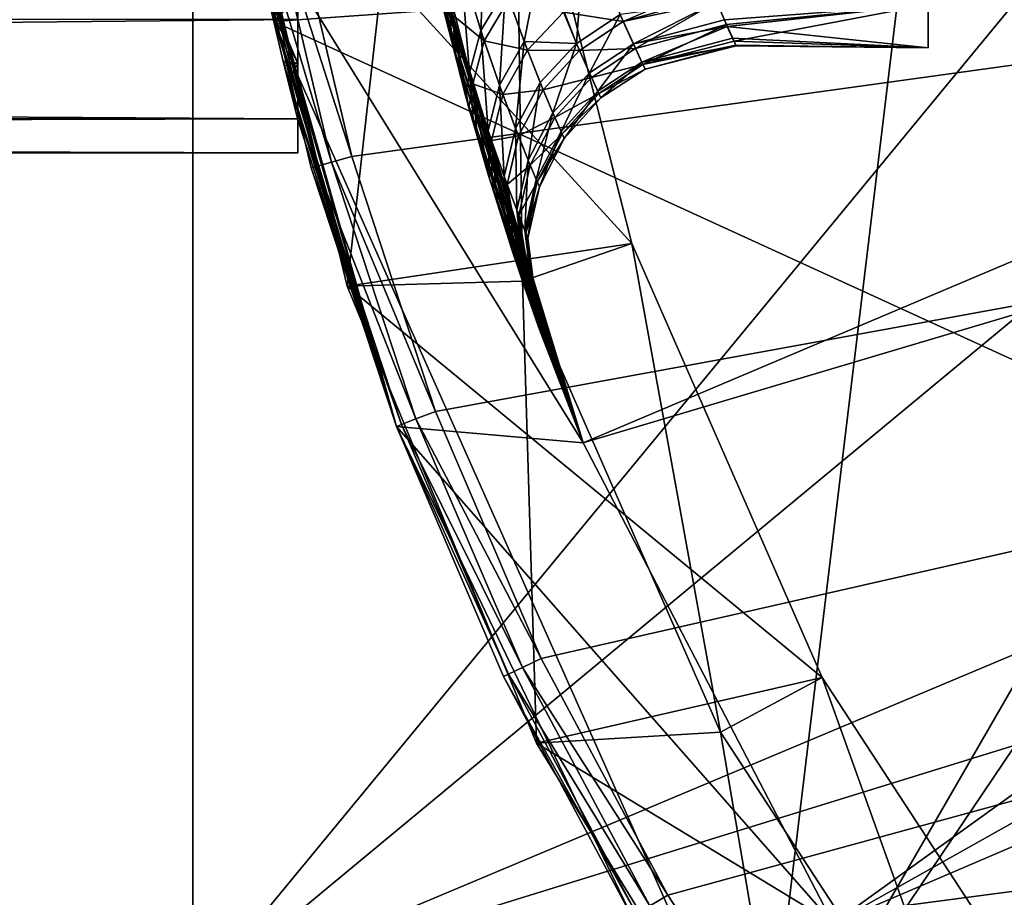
# Model space of a CAD drawing. Extents: x 0 to 200, y 18 to 95.
# Tile 5 of 256: x 28.68 to 33.36, y 39.68 to 43.86. Entities that reach past the tile are written whole.
import ezdxf

# ---------------------------------------------------------------- set-up
doc = ezdxf.new("R2010")
doc.units = 0

msp = doc.modelspace()

# ---------------------------------------------------------------- linework, layer by layer
for points in [[(29.499992, 47.227016, 63), (29.499992, 47.227016, 27.5), (29.884443, 43.852749, 27.5)], [(29.884443, 43.852749, 63), (29.499992, 47.227016, 63), (29.884443, 43.852749, 27.5)], [(29.499992, 47.227016, 27.5), (33.249989, 47.227016, 27.5), (29.884443, 43.852749, 27.5)], [(33.431755, 44.10545, 63), (29.499992, 47.227016, 63), (29.884443, 43.852749, 63)], [(29.884443, 43.852749, 27.5), (33.249989, 47.227016, 27.5), (32.212719, 38.623367, 27.5)], [(29.962137, 44.453773), (59.299992, 47.227016), (30.255661, 43.209698)], [(30.255661, 43.209698), (59.299992, 47.227016), (30.655428, 41.995586)], [(30.655428, 41.995586), (59.299992, 47.227016), (31.158463, 40.820503)], [(31.158463, 40.820503), (59.299992, 47.227016), (31.761005, 39.693203)], [(31.761005, 39.693203), (59.299992, 47.227016), (32.458588, 38.622101)], [(33.249989, 47.227016, 27.5), (34.36409, 42.345825, 27.5), (32.212719, 38.623367, 27.5)], [(32.458588, 38.622101), (59.299992, 47.227016), (33.245979, 37.615185)], [(33.245979, 37.615185), (59.299992, 47.227016), (34.117325, 36.679966)], [(33.249989, 47.227016, 27.5), (33.749996, 47.227016, 28), (34.36409, 42.345825, 27.5)], [(29.999987, 45.321342, 12.316983), (29.999987, 44.581985, 11.41556), (29.999987, 43.654369, 11.907537)], [(29.999987, 44.402737, 12.902752), (29.999987, 45.321342, 12.316983), (29.999987, 43.654369, 11.907537)], [(31.036169, 44.980297, 27.5), (29.684662, 44.880497, 27.5), (31.589582, 42.794868, 27.5)], [(30.493662, 44.889771, 24), (31.036169, 44.980297, 24), (31.069384, 42.616283, 24)], [(31.036169, 44.980297, 24), (31.589582, 42.794868, 24), (31.069384, 42.616283, 24)], [(31.036169, 44.980297, 27.5), (31.589582, 42.794868, 27.5), (31.589582, 42.794868, 24)], [(31.036169, 44.980297, 24), (31.036169, 44.980297, 27.5), (31.589582, 42.794868, 24)], [(29.684662, 44.880497, 26.5), (30.493662, 44.889771, 26.5), (30.234142, 42.591759, 26.5)], [(29.684662, 44.880497, 27.5), (29.684662, 44.880497, 26.5), (30.234142, 42.591759, 26.5)], [(30.234142, 42.591759, 27.5), (29.684662, 44.880497, 27.5), (30.234142, 42.591759, 26.5)], [(31.589582, 42.794868, 27.5), (29.684662, 44.880497, 27.5), (30.234142, 42.591759, 27.5)], [(30.493662, 44.889771, 26.5), (31.069384, 42.616283, 26.5), (30.234142, 42.591759, 26.5)], [(30.493662, 44.889771, 26.5), (30.493662, 44.889771, 24), (31.069384, 42.616283, 24)], [(31.069384, 42.616283, 26.5), (30.493662, 44.889771, 26.5), (31.069384, 42.616283, 24)], [(38.450687, 44.84882, 1.499999), (30.602217, 44.312958, 1.499999), (31.358555, 41.847187, 1.499999)], [(38.81921, 44.068123, 1.499999), (38.450687, 44.84882, 1.499999), (31.358555, 41.847187, 1.499999)], [(29.999987, 44.581985, 11.41556), (29.999987, 44.242088, 10.300357), (29.999987, 43.386444, 11.285495)], [(29.999987, 43.654369, 11.907537), (29.999987, 44.581985, 11.41556), (29.999987, 43.386444, 11.285495)], [(29.999987, 44.553993, 8.638028), (29.999987, 44.26395, 9.530697), (29.999987, 43.389042, 8.873072)], [(29.999987, 43.862003, 7.837437), (29.999987, 44.553993, 8.638028), (29.999987, 43.389042, 8.873072)], [(32.999992, 44.483768, 9.968023), (32.999992, 44.497078, 10.03946), (32.999992, 43.727016, 10.000002)], [(32.999992, 44.497078, 10.03946), (32.999992, 43.933933, 11.185583), (32.999992, 43.727016, 10.000002)], [(29.863909, 44.435032, 0.026796), (29.962137, 44.453773), (30.255661, 43.209698)], [(32.999992, 44.481045, 9.503138), (32.999992, 44.483768, 9.968023), (32.999992, 43.727016, 10.000002)], [(32.999992, 44.481621, 9.499941), (32.999992, 44.481045, 9.503138), (32.999992, 43.727016, 10.000002)], [(32.999992, 43.933933, 8.814417), (32.999992, 44.481621, 9.499941), (32.999992, 43.727016, 10.000002)], [(29.76568, 44.416294, 0.2), (29.792011, 44.421318, 0.100002), (30.088961, 43.162682, 0.100002)], [(29.76568, 44.416294, 26.5), (29.767052, 44.416546, 12.903996), (30.46833, 41.924892, 26.5)], [(30.602217, 44.312958, 26.5), (29.76568, 44.416294, 26.5), (31.358555, 41.847187, 26.5)], [(29.76568, 44.416294, 26.5), (30.46833, 41.924892, 26.5), (31.358555, 41.847187, 26.5)], [(29.76568, 44.416294, 0.2), (30.088961, 43.162682, 0.100002), (30.063168, 43.155411, 0.2)], [(29.769331, 44.397285, 7.102322), (29.76568, 44.416294, 0.2), (30.063168, 43.155411, 0.2)], [(29.767052, 44.416546, 12.903996), (29.768572, 44.408192, 12.896597), (30.46833, 41.924892, 26.5)], [(29.768572, 44.408192, 12.896597), (29.786705, 44.308281, 12.808159), (30.46833, 41.924892, 26.5)], [(29.852062, 43.996201, 7.558655), (29.769331, 44.397285, 7.102322), (30.46833, 41.924892, 0.2)], [(29.769331, 44.397285, 7.102322), (30.063168, 43.155411, 0.2), (30.46833, 41.924892, 0.2)], [(29.792011, 44.421318, 0.100002), (29.863909, 44.435032, 0.026796), (30.159414, 43.182552, 0.026796)], [(29.792011, 44.421318, 0.100002), (30.159414, 43.182552, 0.026796), (30.088961, 43.162682, 0.100002)], [(29.999987, 44.402737, 7.097252), (29.852062, 43.996201, 7.558655), (29.999987, 43.654369, 8.092463)], [(29.863909, 44.435032, 0.026796), (30.255661, 43.209698), (30.159414, 43.182552, 0.026796)], [(29.875458, 43.891918, 12.297619), (29.999987, 44.402737, 12.902752), (29.999987, 43.654369, 11.907537)], [(29.999987, 44.352985, 9.139795), (29.999987, 44.402737, 7.097252), (29.999987, 43.654369, 8.092463)], [(29.999987, 44.352985, 9.139795), (29.999987, 43.654369, 8.092463), (29.999987, 43.386444, 8.714504)], [(29.999987, 44.242088, 10.300357), (29.999987, 44.352985, 9.139795), (29.999987, 43.386444, 8.714504)], [(29.786705, 44.308281, 12.808159), (29.875458, 43.891918, 12.297619), (30.46833, 41.924892, 26.5)], [(30.602217, 44.312958, 1.499999), (30.604929, 44.313541, 6.42088), (31.358555, 41.847187, 1.499999)], [(30.630558, 44.192738, 13.492271), (30.602217, 44.312958, 26.5), (31.358555, 41.847187, 26.5)], [(30.604929, 44.313541, 6.42088), (30.646265, 44.120956, 6.561227), (31.358555, 41.847187, 1.499999)], [(30.891985, 44.303356, 12.632005), (30.77516, 44.123302, 12.777727), (30.870438, 43.809334, 12.380477)], [(30.987368, 44.005508, 12.257423), (30.891985, 44.303356, 12.632005), (30.870438, 43.809334, 12.380477)], [(31.366364, 44.308002, 12.110077), (31.159014, 44.176857, 12.164779), (31.325758, 43.748238, 11.372146)], [(31.534374, 43.885494, 11.343494), (31.366364, 44.308002, 12.110077), (31.325758, 43.748238, 11.372146)], [(29.999987, 44.26395, 9.530697), (29.999987, 44.227016, 10.000002), (29.999987, 43.227016, 10.000002)], [(29.999987, 43.389042, 8.873072), (29.999987, 44.26395, 9.530697), (29.999987, 43.227016, 10.000002)], [(29.999987, 44.26395, 10.469302), (29.999987, 43.862003, 12.162562), (29.999987, 43.389042, 11.126932)], [(29.999987, 44.227016, 10.000002), (29.999987, 44.26395, 10.469302), (29.999987, 43.389042, 11.126932)], [(30.67948, 43.96611, 6.67407), (30.639692, 44.264668, 6.733086), (30.749798, 43.691639, 6.946985)], [(30.639692, 44.264668, 6.733086), (30.737505, 43.881939, 7.126003), (30.749798, 43.691639, 6.946985)], [(29.999987, 43.386444, 11.285495), (29.999987, 44.242088, 10.300357), (29.999987, 43.386444, 8.714504)], [(29.999987, 44.227016, 10.000002), (29.999987, 43.389042, 11.126932), (29.999987, 43.227016, 10.000002)], [(30.688271, 43.929092, 13.294228), (30.630558, 44.192738, 13.492271), (31.358555, 41.847187, 26.5)], [(31.159014, 44.176857, 12.164779), (30.987368, 44.005508, 12.257423), (31.076252, 43.757614, 11.853095)], [(31.159014, 44.176857, 12.164779), (31.076252, 43.757614, 11.853095), (31.325758, 43.748238, 11.372146)], [(30.646265, 44.120956, 6.561227), (30.67948, 43.96611, 6.67407), (31.358555, 41.847187, 1.499999)], [(30.77516, 44.123302, 12.777727), (30.721485, 43.940865, 12.941204), (30.816704, 43.60841, 12.5206)], [(30.870438, 43.809334, 12.380477), (30.77516, 44.123302, 12.777727), (30.816704, 43.60841, 12.5206)], [(29.499992, 44.077702, 257.358826), (33.531891, 44.08823, 257.401886), (29.499992, 39.196945, 259.53186)], [(33.531891, 44.08823, 257.401886), (33.924759, 42.863506, 257.697449), (29.499992, 39.196945, 259.53186)], [(29.499992, 35.485626, 278.624939), (29.499992, 44.077702, 257.358826), (29.499992, 33.484234, 268.328674)], [(29.499992, 44.077702, 257.358826), (29.499992, 35.485626, 263.375061), (29.499992, 33.484234, 268.328674)], [(29.499992, 44.077702, 257.358826), (29.499992, 39.196945, 259.53186), (29.499992, 35.485626, 263.375061)], [(29.499992, 44.077702, 284.641174), (29.499992, 44.077702, 257.358826), (29.499992, 35.485626, 278.624939)], [(29.499992, 39.196945, 282.468109), (29.499992, 44.077702, 284.641174), (29.499992, 35.485626, 278.624939)], [(66.499992, 39.196945, 282.468109), (66.499992, 44.077702, 284.641174), (29.499992, 39.196945, 282.468109)], [(66.499992, 44.077702, 284.641174), (29.499992, 44.077702, 284.641174), (29.499992, 39.196945, 282.468109)], [(33.431755, 44.10545, 63), (29.884443, 43.852749, 63), (34.357906, 41.805954, 63)], [(30.737505, 43.881939, 7.126003), (30.791178, 44.067654, 7.285748), (30.886635, 43.759621, 7.692654)], [(30.791178, 44.067654, 7.285748), (31.003609, 43.958282, 7.811617), (30.886635, 43.759621, 7.692654)], [(38.81921, 44.068123, 1.499999), (31.358555, 41.847187, 1.499999), (32.548428, 39.558895, 1.499999)], [(39.287926, 43.343151, 1.499999), (38.81921, 44.068123, 1.499999), (32.548428, 39.558895, 1.499999)], [(31.26438, 43.897289, 8.297052), (31.47237, 44.033096, 8.335449), (31.548828, 43.852291, 8.742366)], [(31.47237, 44.033096, 8.335449), (31.956539, 44.029324, 8.577052), (31.548828, 43.852291, 8.742366)], [(31.956539, 44.029324, 8.577052), (31.980276, 43.974815, 8.733496), (31.548828, 43.852291, 8.742366)], [(29.931396, 43.656185, 8.093801), (29.852062, 43.996201, 7.558655), (30.46833, 41.924892, 0.2)], [(29.852062, 43.996201, 7.558655), (29.931396, 43.656185, 8.093801), (29.999987, 43.654369, 8.092463)], [(30.987368, 44.005508, 12.257423), (30.870438, 43.809334, 12.380477), (30.959024, 43.548649, 11.952553)], [(31.076252, 43.757614, 11.853095), (30.987368, 44.005508, 12.257423), (30.959024, 43.548649, 11.952553)], [(31.980276, 43.974815, 8.733496), (31.993151, 43.945244, 8.818358), (31.548828, 43.852291, 8.742366)], [(30.67948, 43.96611, 6.67407), (30.749798, 43.691639, 6.946985), (31.358555, 41.847187, 1.499999)], [(30.721485, 43.940865, 12.941204), (30.688271, 43.929092, 13.294228), (30.732616, 43.755379, 13.123162)], [(30.732616, 43.755379, 13.123162), (30.688271, 43.929092, 13.294228), (31.358555, 41.847187, 26.5)], [(30.816704, 43.60841, 12.5206), (30.721485, 43.940865, 12.941204), (30.79763, 43.500721, 12.872379)], [(30.721485, 43.940865, 12.941204), (30.732616, 43.755379, 13.123162), (30.79763, 43.500721, 12.872379)], [(30.886635, 43.759621, 7.692654), (31.003609, 43.958282, 7.811617), (31.092167, 43.715794, 8.227669)], [(31.003609, 43.958282, 7.811617), (31.26438, 43.897289, 8.297052), (31.092167, 43.715794, 8.227669)], [(31.993076, 43.945423, 11.181679), (31.534374, 43.885494, 11.343494), (31.59672, 43.745373, 10.920569)], [(31.548828, 43.852291, 8.742366), (31.993151, 43.945244, 8.818358), (31.606659, 43.723736, 9.165711)], [(32.030403, 43.859959, 10.930069), (31.993076, 43.945423, 11.181679), (31.59672, 43.745373, 10.920569)], [(31.993151, 43.945244, 8.818358), (32.040104, 43.837467, 9.127673), (31.606659, 43.723736, 9.165711)], [(32.999992, 43.933933, 11.185583), (31.993076, 43.945423, 11.181679), (32.030403, 43.859959, 10.930069)], [(31.993151, 43.945244, 8.818358), (32.999992, 43.933933, 8.814417), (32.040104, 43.837467, 9.127673)], [(32.999992, 43.933933, 11.185583), (32.030403, 43.859959, 10.930069), (32.043846, 43.829174, 10.839443)], [(32.040104, 43.837467, 9.127673), (32.999992, 43.933933, 8.814417), (32.076313, 43.758259, 9.596582)], [(32.999992, 43.933933, 11.185583), (32.043846, 43.829174, 10.839443), (32.999992, 43.727016, 10.000002)], [(32.076313, 43.758259, 9.596582), (32.999992, 43.933933, 8.814417), (32.999992, 43.727016, 10.000002)], [(29.875458, 43.891918, 12.297619), (29.930099, 43.664146, 11.901941), (30.46833, 41.924892, 26.5)], [(29.930099, 43.664146, 11.901941), (29.875458, 43.891918, 12.297619), (29.999987, 43.654369, 11.907537)], [(30.749798, 43.691639, 6.946985), (30.737505, 43.881939, 7.126003), (30.814053, 43.440884, 7.196318)], [(30.737505, 43.881939, 7.126003), (30.832886, 43.555771, 7.556833), (30.814053, 43.440884, 7.196318)], [(30.737505, 43.881939, 7.126003), (30.886635, 43.759621, 7.692654), (30.832886, 43.555771, 7.556833)], [(31.092167, 43.715794, 8.227669), (31.26438, 43.897289, 8.297052), (31.340048, 43.714821, 8.716062)], [(31.26438, 43.897289, 8.297052), (31.548828, 43.852291, 8.742366), (31.340048, 43.714821, 8.716062)], [(31.534374, 43.885494, 11.343494), (31.325758, 43.748238, 11.372146), (31.387285, 43.607536, 10.938533)], [(31.59672, 43.745373, 10.920569), (31.534374, 43.885494, 11.343494), (31.387285, 43.607536, 10.938533)], [(0.199988, 43.877052, 7.846128), (29.999987, 43.862003, 7.837437), (0.199988, 43.572834, 8.373052)], [(29.999987, 43.862003, 12.162562), (0.199988, 43.877052, 12.153872), (0.199988, 43.572834, 11.626947)], [(0.199988, 43.572834, 8.373052), (29.999987, 43.862003, 7.837437), (29.999987, 43.389042, 8.873072)], [(29.999987, 43.862003, 12.162562), (0.199988, 43.572834, 11.626947), (29.999987, 43.389042, 11.126932)], [(29.884443, 43.852749, 63), (29.884443, 43.852749, 27.5), (32.212719, 38.623367, 27.5)], [(32.212719, 38.623367, 63), (29.884443, 43.852749, 63), (32.212719, 38.623367, 27.5)], [(34.357906, 41.805954, 63), (29.884443, 43.852749, 63), (32.212719, 38.623367, 63)], [(31.548828, 43.852291, 8.742366), (31.606659, 43.723736, 9.165711), (31.340048, 43.714821, 8.716062)], [(32.043846, 43.829174, 10.839443), (32.030403, 43.859959, 10.930069), (31.59672, 43.745373, 10.920569)], [(31.606659, 43.723736, 9.165711), (32.040104, 43.837467, 9.127673), (31.642094, 43.648037, 9.601414)], [(32.040104, 43.837467, 9.127673), (32.076313, 43.758259, 9.596582), (31.642094, 43.648037, 9.601414)], [(30.870438, 43.809334, 12.380477), (30.816704, 43.60841, 12.5206), (30.905172, 43.332371, 12.067504)], [(30.959024, 43.548649, 11.952553), (30.870438, 43.809334, 12.380477), (30.905172, 43.332371, 12.067504)], [(32.043846, 43.829174, 10.839443), (31.59672, 43.745373, 10.920569), (31.637117, 43.658543, 10.483846)], [(32.069386, 43.773403, 10.489214), (32.043846, 43.829174, 10.839443), (31.637117, 43.658543, 10.483846)], [(32.043846, 43.829174, 10.839443), (32.069386, 43.773403, 10.489214), (32.999992, 43.727016, 10.000002)], [(30.79763, 43.500721, 12.872379), (30.732616, 43.755379, 13.123162), (31.358555, 41.847187, 26.5)], [(30.832886, 43.555771, 7.556833), (30.886635, 43.759621, 7.692654), (30.974865, 43.504734, 8.132819)], [(30.886635, 43.759621, 7.692654), (31.092167, 43.715794, 8.227669), (30.974865, 43.504734, 8.132819)], [(31.076252, 43.757614, 11.853095), (30.959024, 43.548649, 11.952553), (31.035393, 43.343555, 11.501785)], [(31.153038, 43.562111, 11.426322), (31.076252, 43.757614, 11.853095), (31.035393, 43.343555, 11.501785)], [(31.325758, 43.748238, 11.372146), (31.076252, 43.757614, 11.853095), (31.153038, 43.562111, 11.426322)], [(31.325758, 43.748238, 11.372146), (31.153038, 43.562111, 11.426322), (31.213909, 43.417633, 10.974359)], [(31.387285, 43.607536, 10.938533), (31.325758, 43.748238, 11.372146), (31.213909, 43.417633, 10.974359)], [(31.59672, 43.745373, 10.920569), (31.387285, 43.607536, 10.938533), (31.427055, 43.520779, 10.492704)], [(31.637117, 43.658543, 10.483846), (31.59672, 43.745373, 10.920569), (31.427055, 43.520779, 10.492704)], [(32.086285, 43.7365, 10.257479), (32.069386, 43.773403, 10.489214), (31.637117, 43.658543, 10.483846)], [(32.076313, 43.758259, 9.596582), (32.085106, 43.739002, 9.710607), (31.642094, 43.648037, 9.601414)], [(31.642094, 43.648037, 9.601414), (32.085106, 43.739002, 9.710607), (31.65251, 43.626217, 10.042954)], [(32.085106, 43.739002, 9.710607), (32.085732, 43.737675, 10.00005), (31.65251, 43.626217, 10.042954)], [(32.069386, 43.773403, 10.489214), (32.086285, 43.7365, 10.257479), (32.999992, 43.727016, 10.000002)], [(32.085106, 43.739002, 9.710607), (32.076313, 43.758259, 9.596582), (32.999992, 43.727016, 10.000002)], [(32.085732, 43.737675, 10.00005), (32.085106, 43.739002, 9.710607), (32.999992, 43.727016, 10.000002)], [(30.749798, 43.691639, 6.946985), (30.814053, 43.440884, 7.196318), (31.358555, 41.847187, 1.499999)], [(31.092167, 43.715794, 8.227669), (31.167179, 43.527744, 8.665751), (30.974865, 43.504734, 8.132819)], [(31.092167, 43.715794, 8.227669), (31.340048, 43.714821, 8.716062), (31.167179, 43.527744, 8.665751)], [(31.340048, 43.714821, 8.716062), (31.397074, 43.585884, 9.149678), (31.167179, 43.527744, 8.665751)], [(31.340048, 43.714821, 8.716062), (31.606659, 43.723736, 9.165711), (31.397074, 43.585884, 9.149678)], [(31.606659, 43.723736, 9.165711), (31.642094, 43.648037, 9.601414), (31.397074, 43.585884, 9.149678)], [(32.086285, 43.7365, 10.257479), (31.637117, 43.658543, 10.483846), (31.65251, 43.626217, 10.042954)], [(32.085732, 43.737675, 10.00005), (32.085819, 43.737476, 10.043733), (31.65251, 43.626217, 10.042954)], [(32.085819, 43.737476, 10.043733), (32.086285, 43.7365, 10.257479), (31.65251, 43.626217, 10.042954)], [(32.085819, 43.737476, 10.043733), (32.085732, 43.737675, 10.00005), (32.999992, 43.727016, 10.000002)], [(32.086285, 43.7365, 10.257479), (32.085819, 43.737476, 10.043733), (32.999992, 43.727016, 10.000002)], [(29.930099, 43.664146, 11.901941), (29.954226, 43.563576, 11.727233), (30.46833, 41.924892, 26.5)], [(29.930099, 43.664146, 11.901941), (29.999987, 43.654369, 11.907537), (29.954226, 43.563576, 11.727233)], [(29.934601, 43.642399, 8.1155), (29.931396, 43.656185, 8.093801), (30.46833, 41.924892, 0.2)], [(29.999987, 43.654369, 8.092463), (29.931396, 43.656185, 8.093801), (29.934601, 43.642399, 8.1155)], [(29.999987, 43.654369, 8.092463), (29.934601, 43.642399, 8.1155), (29.999987, 43.386444, 8.714504)], [(29.954226, 43.563576, 11.727233), (29.999987, 43.654369, 11.907537), (29.999987, 43.386444, 11.285495)], [(31.397074, 43.585884, 9.149678), (31.642094, 43.648037, 9.601414), (31.431957, 43.510307, 9.594176)], [(31.637117, 43.658543, 10.483846), (31.427055, 43.520779, 10.492704), (31.442181, 43.488571, 10.043721)], [(31.642094, 43.648037, 9.601414), (31.65251, 43.626217, 10.042954), (31.431957, 43.510307, 9.594176)], [(31.65251, 43.626217, 10.042954), (31.637117, 43.658543, 10.483846), (31.442181, 43.488571, 10.043721)], [(29.999987, 43.386444, 8.714504), (29.934601, 43.642399, 8.1155), (30.46833, 41.924892, 0.2)], [(30.816704, 43.60841, 12.5206), (30.79763, 43.500721, 12.872379), (30.835077, 43.370411, 12.703921)], [(30.905172, 43.332371, 12.067504), (30.816704, 43.60841, 12.5206), (30.909733, 43.110619, 12.368075)], [(30.816704, 43.60841, 12.5206), (30.835077, 43.370411, 12.703921), (30.909733, 43.110619, 12.368075)], [(31.387285, 43.607536, 10.938533), (31.213909, 43.417633, 10.974359), (31.253143, 43.328876, 10.511078)], [(31.427055, 43.520779, 10.492704), (31.387285, 43.607536, 10.938533), (31.253143, 43.328876, 10.511078)], [(31.431957, 43.510307, 9.594176), (31.65251, 43.626217, 10.042954), (31.442181, 43.488571, 10.043721)], [(0.199988, 43.408333, 8.879337), (0.199988, 43.572834, 8.373052), (29.999987, 43.389042, 8.873072)], [(0.199988, 43.572834, 11.626947), (0.199988, 43.408333, 11.120662), (29.999987, 43.389042, 11.126932)], [(29.954226, 43.563576, 11.727233), (29.999987, 43.386444, 11.285495), (30.46833, 41.924892, 26.5)], [(30.814053, 43.440884, 7.196318), (30.832886, 43.555771, 7.556833), (30.853003, 43.306175, 7.372953)], [(30.853003, 43.306175, 7.372953), (30.832886, 43.555771, 7.556833), (30.905516, 43.124523, 7.611148)], [(30.832886, 43.555771, 7.556833), (30.920967, 43.28587, 8.022889), (30.905516, 43.124523, 7.611148)], [(30.832886, 43.555771, 7.556833), (30.974865, 43.504734, 8.132819), (30.920967, 43.28587, 8.022889)], [(31.153038, 43.562111, 11.426322), (31.035393, 43.343555, 11.501785), (31.095802, 43.192337, 11.025284)], [(31.213909, 43.417633, 10.974359), (31.153038, 43.562111, 11.426322), (31.095802, 43.192337, 11.025284)], [(31.167179, 43.527744, 8.665751), (31.397074, 43.585884, 9.149678), (31.223566, 43.395458, 9.117402)], [(31.397074, 43.585884, 9.149678), (31.431957, 43.510307, 9.594176), (31.223566, 43.395458, 9.117402)], [(30.959024, 43.548649, 11.952553), (30.905172, 43.332371, 12.067504), (30.981333, 43.115196, 11.590213)], [(30.974865, 43.504734, 8.132819), (31.049446, 43.307556, 8.595359), (30.920967, 43.28587, 8.022889)], [(31.035393, 43.343555, 11.501785), (30.959024, 43.548649, 11.952553), (30.981333, 43.115196, 11.590213)], [(30.974865, 43.504734, 8.132819), (31.167179, 43.527744, 8.665751), (31.049446, 43.307556, 8.595359)], [(31.167179, 43.527744, 8.665751), (31.223566, 43.395458, 9.117402), (31.049446, 43.307556, 8.595359)], [(31.223566, 43.395458, 9.117402), (31.431957, 43.510307, 9.594176), (31.257973, 43.31818, 9.579088)], [(31.427055, 43.520779, 10.492704), (31.253143, 43.328876, 10.511078), (31.268061, 43.29599, 10.045335)], [(31.431957, 43.510307, 9.594176), (31.442181, 43.488571, 10.043721), (31.257973, 43.31818, 9.579088)], [(31.442181, 43.488571, 10.043721), (31.427055, 43.520779, 10.492704), (31.268061, 43.29599, 10.045335)], [(30.835077, 43.370411, 12.703921), (30.79763, 43.500721, 12.872379), (31.358555, 41.847187, 26.5)], [(31.257973, 43.31818, 9.579088), (31.442181, 43.488571, 10.043721), (31.268061, 43.29599, 10.045335)], [(30.814053, 43.440884, 7.196318), (30.853003, 43.306175, 7.372953), (31.358555, 41.847187, 1.499999)], [(31.213909, 43.417633, 10.974359), (31.095802, 43.192337, 11.025284), (31.13468, 43.099602, 10.537572)], [(31.253143, 43.328876, 10.511078), (31.213909, 43.417633, 10.974359), (31.13468, 43.099602, 10.537572)], [(0.199988, 43.408333, 8.879337), (29.999987, 43.389042, 8.873072), (0.199988, 43.314426, 9.168353)], [(29.999987, 43.389042, 11.126932), (0.199988, 43.408333, 11.120662), (0.199988, 43.314426, 10.831647)], [(0.199988, 43.314426, 9.168353), (29.999987, 43.389042, 8.873072), (29.999987, 43.227016, 10.000002)], [(29.999987, 43.389042, 11.126932), (0.199988, 43.314426, 10.831647), (29.999987, 43.227016, 10.000002)], [(30.46833, 41.924892, 26.5), (29.999987, 43.386444, 11.285495), (30.46833, 41.924892, 0.2)], [(29.999987, 43.386444, 11.285495), (29.999987, 43.386444, 8.714504), (30.46833, 41.924892, 0.2)], [(30.909733, 43.110619, 12.368075), (30.835077, 43.370411, 12.703921), (31.358555, 41.847187, 26.5)], [(31.049446, 43.307556, 8.595359), (31.223566, 43.395458, 9.117402), (31.105385, 43.169155, 9.071365)], [(31.223566, 43.395458, 9.117402), (31.257973, 43.31818, 9.579088), (31.105385, 43.169155, 9.071365)], [(30.981333, 43.115196, 11.590213), (30.905172, 43.332371, 12.067504), (31.011625, 42.788071, 11.795353)], [(30.905172, 43.332371, 12.067504), (30.932293, 43.039188, 12.241248), (31.011625, 42.788071, 11.795353)], [(30.905172, 43.332371, 12.067504), (30.909733, 43.110619, 12.368075), (30.932293, 43.039188, 12.241248)], [(31.035393, 43.343555, 11.501785), (30.981333, 43.115196, 11.590213), (31.041533, 42.955063, 11.085659)], [(31.095802, 43.192337, 11.025284), (31.035393, 43.343555, 11.501785), (31.041533, 42.955063, 11.085659)], [(31.105385, 43.169155, 9.071365), (31.257973, 43.31818, 9.579088), (31.139463, 43.088436, 9.557292)], [(31.253143, 43.328876, 10.511078), (31.13468, 43.099602, 10.537572), (31.149446, 43.065281, 10.047678)], [(31.257973, 43.31818, 9.579088), (31.268061, 43.29599, 10.045335), (31.139463, 43.088436, 9.557292)], [(31.268061, 43.29599, 10.045335), (31.253143, 43.328876, 10.511078), (31.149446, 43.065281, 10.047678)], [(39.848595, 42.686691, 1.499999), (39.287926, 43.343151, 1.499999), (32.548428, 39.558895, 1.499999)], [(0.199988, 43.314426, 9.168353), (29.999987, 43.227016, 10.000002), (0.199988, 43.227016, 10.000002)], [(29.999987, 43.227016, 10.000002), (0.199988, 43.314426, 10.831647), (0.199988, 43.227016, 10.000002)], [(30.853003, 43.306175, 7.372953), (30.905516, 43.124523, 7.611148), (31.358555, 41.847187, 1.499999)], [(30.905516, 43.124523, 7.611148), (30.920967, 43.28587, 8.022889), (30.949221, 42.985909, 7.855047)], [(30.920967, 43.28587, 8.022889), (31.049446, 43.307556, 8.595359), (30.995338, 43.077072, 8.51265)], [(30.949221, 42.985909, 7.855047), (30.920967, 43.28587, 8.022889), (31.010284, 42.792194, 8.195892)], [(30.920967, 43.28587, 8.022889), (30.995338, 43.077072, 8.51265), (31.010284, 42.792194, 8.195892)], [(31.049446, 43.307556, 8.595359), (31.105385, 43.169155, 9.071365), (30.995338, 43.077072, 8.51265)], [(31.139463, 43.088436, 9.557292), (31.268061, 43.29599, 10.045335), (31.149446, 43.065281, 10.047678)], [(30.088961, 43.162682, 0.100002), (30.159414, 43.182552, 0.026796), (30.56188, 41.960239, 0.026796)], [(30.159414, 43.182552, 0.026796), (30.255661, 43.209698), (30.655428, 41.995586)], [(30.159414, 43.182552, 0.026796), (30.655428, 41.995586), (30.56188, 41.960239, 0.026796)], [(31.095802, 43.192337, 11.025284), (31.041533, 42.955063, 11.085659), (31.080246, 42.856857, 10.56923)], [(31.13468, 43.099602, 10.537572), (31.095802, 43.192337, 11.025284), (31.080246, 42.856857, 10.56923)], [(30.063168, 43.155411, 0.2), (30.088961, 43.162682, 0.100002), (30.493393, 41.934364, 0.100002)], [(30.063168, 43.155411, 0.2), (30.493393, 41.934364, 0.100002), (30.46833, 41.924892, 0.2)], [(30.088961, 43.162682, 0.100002), (30.56188, 41.960239, 0.026796), (30.493393, 41.934364, 0.100002)], [(30.995338, 43.077072, 8.51265), (31.105385, 43.169155, 9.071365), (31.051085, 42.930511, 9.016678)], [(31.105385, 43.169155, 9.071365), (31.139463, 43.088436, 9.557292), (31.051085, 42.930511, 9.016678)], [(30.905516, 43.124523, 7.611148), (30.949221, 42.985909, 7.855047), (31.358555, 41.847187, 1.499999)], [(30.932293, 43.039188, 12.241248), (30.909733, 43.110619, 12.368075), (31.358555, 41.847187, 26.5)], [(31.041533, 42.955063, 11.085659), (30.981333, 43.115196, 11.590213), (31.083584, 42.575161, 11.244893)], [(30.981333, 43.115196, 11.590213), (31.018644, 42.767307, 11.741672), (31.083584, 42.575161, 11.244893)], [(30.981333, 43.115196, 11.590213), (31.011625, 42.788071, 11.795353), (31.018644, 42.767307, 11.741672)], [(31.051085, 42.930511, 9.016678), (31.139463, 43.088436, 9.557292), (31.085014, 42.845032, 9.531219)], [(31.13468, 43.099602, 10.537572), (31.080246, 42.856857, 10.56923), (31.094938, 42.820511, 10.050487)], [(31.139463, 43.088436, 9.557292), (31.149446, 43.065281, 10.047678), (31.085014, 42.845032, 9.531219)], [(31.149446, 43.065281, 10.047678), (31.13468, 43.099602, 10.537572), (31.094938, 42.820511, 10.050487)], [(31.011625, 42.788071, 11.795353), (30.932293, 43.039188, 12.241248), (31.358555, 41.847187, 26.5)], [(31.03277, 42.725761, 8.370851), (30.995338, 43.077072, 8.51265), (31.089888, 42.557003, 8.815322)], [(30.995338, 43.077072, 8.51265), (31.051085, 42.930511, 9.016678), (31.089888, 42.557003, 8.815322)], [(31.010284, 42.792194, 8.195892), (30.995338, 43.077072, 8.51265), (31.03277, 42.725761, 8.370851)], [(31.085014, 42.845032, 9.531219), (31.149446, 43.065281, 10.047678), (31.094938, 42.820511, 10.050487)], [(30.949221, 42.985909, 7.855047), (31.010284, 42.792194, 8.195892), (31.358555, 41.847187, 1.499999)], [(31.080246, 42.856857, 10.56923), (31.041533, 42.955063, 11.085659), (31.134769, 42.430046, 10.60358)], [(31.041533, 42.955063, 11.085659), (31.087309, 42.564587, 11.198174), (31.134769, 42.430046, 10.60358)], [(31.041533, 42.955063, 11.085659), (31.083584, 42.575161, 11.244893), (31.087309, 42.564587, 11.198174)], [(31.097591, 42.535213, 8.914031), (31.051085, 42.930511, 9.016678), (31.13377, 42.432812, 9.3779)], [(31.051085, 42.930511, 9.016678), (31.085014, 42.845032, 9.531219), (31.13377, 42.432812, 9.3779)], [(31.089888, 42.557003, 8.815322), (31.051085, 42.930511, 9.016678), (31.097591, 42.535213, 8.914031)], [(33.924759, 42.863506, 257.697449), (34.757973, 41.406193, 258.30072), (29.499992, 39.196945, 259.53186)], [(31.094938, 42.820511, 10.050487), (31.080246, 42.856857, 10.56923), (31.150118, 42.387489, 10.056075)], [(31.080246, 42.856857, 10.56923), (31.134769, 42.430046, 10.60358), (31.150118, 42.387489, 10.056075)], [(31.136349, 42.425655, 9.479902), (31.085014, 42.845032, 9.531219), (31.150536, 42.386303, 10.040793)], [(31.085014, 42.845032, 9.531219), (31.094938, 42.820511, 10.050487), (31.150536, 42.386303, 10.040793)], [(31.13377, 42.432812, 9.3779), (31.085014, 42.845032, 9.531219), (31.136349, 42.425655, 9.479902)], [(31.094938, 42.820511, 10.050487), (31.150118, 42.387489, 10.056075), (31.150536, 42.386303, 10.040793)], [(31.589582, 42.794868, 27.5), (30.234142, 42.591759, 27.5), (32.495171, 40.730331, 27.5)], [(31.010284, 42.792194, 8.195892), (31.03277, 42.725761, 8.370851), (31.358555, 41.847187, 1.499999)], [(31.018644, 42.767307, 11.741672), (31.011625, 42.788071, 11.795353), (31.358555, 41.847187, 26.5)], [(31.083584, 42.575161, 11.244893), (31.018644, 42.767307, 11.741672), (31.358555, 41.847187, 26.5)], [(31.069384, 42.616283, 24), (31.589582, 42.794868, 24), (32.011463, 40.468563, 24)], [(31.589582, 42.794868, 24), (32.495171, 40.730331, 24), (32.011463, 40.468563, 24)], [(31.589582, 42.794868, 27.5), (32.495171, 40.730331, 27.5), (32.495171, 40.730331, 24)], [(31.589582, 42.794868, 24), (31.589582, 42.794868, 27.5), (32.495171, 40.730331, 24)], [(31.03277, 42.725761, 8.370851), (31.089888, 42.557003, 8.815322), (31.358555, 41.847187, 1.499999)], [(39.848595, 42.686691, 1.499999), (32.548428, 39.558895, 1.499999), (34.132584, 37.523575, 1.499999)], [(30.234142, 42.591759, 26.5), (31.069384, 42.616283, 26.5), (31.134888, 40.417156, 26.5)], [(31.069384, 42.616283, 26.5), (32.011463, 40.468563, 26.5), (31.134888, 40.417156, 26.5)], [(31.069384, 42.616283, 26.5), (31.069384, 42.616283, 24), (32.011463, 40.468563, 24)], [(32.011463, 40.468563, 26.5), (31.069384, 42.616283, 26.5), (32.011463, 40.468563, 24)], [(30.234142, 42.591759, 27.5), (30.234142, 42.591759, 26.5), (31.134888, 40.417156, 26.5)], [(31.134888, 40.417156, 27.5), (30.234142, 42.591759, 27.5), (31.134888, 40.417156, 26.5)], [(32.495171, 40.730331, 27.5), (30.234142, 42.591759, 27.5), (31.134888, 40.417156, 27.5)], [(31.087309, 42.564587, 11.198174), (31.083584, 42.575161, 11.244893), (31.358555, 41.847187, 26.5)], [(31.134769, 42.430046, 10.60358), (31.087309, 42.564587, 11.198174), (31.358555, 41.847187, 26.5)], [(31.089888, 42.557003, 8.815322), (31.097591, 42.535213, 8.914031), (31.358555, 41.847187, 1.499999)], [(31.097591, 42.535213, 8.914031), (31.13377, 42.432812, 9.3779), (31.358555, 41.847187, 1.499999)], [(31.13377, 42.432812, 9.3779), (31.136349, 42.425655, 9.479902), (31.358555, 41.847187, 1.499999)], [(31.150118, 42.387489, 10.056075), (31.134769, 42.430046, 10.60358), (31.358555, 41.847187, 26.5)], [(31.136349, 42.425655, 9.479902), (31.150536, 42.386303, 10.040793), (31.358555, 41.847187, 1.499999)], [(31.150536, 42.386303, 10.040793), (31.150118, 42.387489, 10.056075), (31.358555, 41.847187, 26.5)], [(31.150536, 42.386303, 10.040793), (31.358555, 41.847187, 26.5), (31.358555, 41.847187, 1.499999)], [(32.212719, 38.623367, 27.5), (34.36409, 42.345825, 27.5), (36.330402, 34.646957, 27.5)], [(30.493393, 41.934364, 0.100002), (30.56188, 41.960239, 0.026796), (31.06831, 40.777214, 0.026796)], [(30.56188, 41.960239, 0.026796), (30.655428, 41.995586), (31.158463, 40.820503)], [(30.56188, 41.960239, 0.026796), (31.158463, 40.820503), (31.06831, 40.777214, 0.026796)], [(30.46833, 41.924892, 0.2), (30.493393, 41.934364, 0.100002), (31.002327, 40.745525, 0.100002)], [(31.358555, 41.847187, 26.5), (30.46833, 41.924892, 26.5), (32.548428, 39.558895, 26.5)], [(30.46833, 41.924892, 26.5), (31.588867, 39.591393, 26.5), (32.548428, 39.558895, 26.5)], [(30.46833, 41.924892, 26.5), (30.978172, 40.733925, 0.2), (31.588867, 39.591393, 26.5)], [(30.46833, 41.924892, 0.2), (31.002327, 40.745525, 0.100002), (30.978172, 40.733925, 0.2)], [(30.46833, 41.924892, 26.5), (30.46833, 41.924892, 0.2), (30.978172, 40.733925, 0.2)], [(30.493393, 41.934364, 0.100002), (31.06831, 40.777214, 0.026796), (31.002327, 40.745525, 0.100002)], [(31.358555, 41.847187, 1.499999), (31.358555, 41.847187, 26.5), (32.548428, 39.558895, 1.499999)], [(31.358555, 41.847187, 26.5), (32.548428, 39.558895, 26.5), (32.548428, 39.558895, 1.499999)], [(35.755322, 39.758362, 63), (34.357906, 41.805954, 63), (32.212719, 38.623367, 63)], [(34.757973, 41.406193, 258.30072), (35.041229, 40.910767, 258.505798), (29.499992, 39.196945, 259.53186)], [(35.041229, 40.910767, 258.505798), (35.939709, 39.905113, 259.112152), (29.499992, 39.196945, 259.53186)], [(31.06831, 40.777214, 0.026796), (31.158463, 40.820503), (31.761005, 39.693203)], [(30.978172, 40.733925, 0.2), (31.002327, 40.745525, 0.100002), (31.611919, 39.605034, 0.100002)], [(31.002327, 40.745525, 0.100002), (31.06831, 40.777214, 0.026796), (31.674936, 39.6423, 0.026796)], [(31.002327, 40.745525, 0.100002), (31.674936, 39.6423, 0.026796), (31.611919, 39.605034, 0.100002)], [(31.06831, 40.777214, 0.026796), (31.761005, 39.693203), (31.674936, 39.6423, 0.026796)], [(30.978172, 40.733925, 0.2), (31.611919, 39.605034, 0.100002), (31.588867, 39.591393, 0.2)], [(31.588867, 39.591393, 26.5), (30.978172, 40.733925, 0.2), (31.588867, 39.591393, 0.2)], [(32.495171, 40.730331, 27.5), (31.134888, 40.417156, 27.5), (33.728226, 38.84301, 27.5)], [(32.011463, 40.468563, 24), (32.495171, 40.730331, 24), (33.294201, 38.505196, 24)], [(32.495171, 40.730331, 24), (33.728226, 38.84301, 24), (33.294201, 38.505196, 24)], [(32.495171, 40.730331, 27.5), (33.728226, 38.84301, 27.5), (33.728226, 38.84301, 24)], [(32.495171, 40.730331, 24), (32.495171, 40.730331, 27.5), (33.728226, 38.84301, 24)], [(31.134888, 40.417156, 26.5), (32.011463, 40.468563, 26.5), (32.364742, 38.410236, 26.5)], [(32.011463, 40.468563, 26.5), (33.294201, 38.505196, 26.5), (32.364742, 38.410236, 26.5)], [(32.011463, 40.468563, 26.5), (32.011463, 40.468563, 24), (33.294201, 38.505196, 24)], [(33.294201, 38.505196, 26.5), (32.011463, 40.468563, 26.5), (33.294201, 38.505196, 24)], [(31.134888, 40.417156, 27.5), (31.134888, 40.417156, 26.5), (32.364742, 38.410236, 26.5)], [(32.364742, 38.410236, 27.5), (31.134888, 40.417156, 27.5), (32.364742, 38.410236, 26.5)], [(33.728226, 38.84301, 27.5), (31.134888, 40.417156, 27.5), (32.364742, 38.410236, 27.5)], [(35.939709, 39.905113, 259.112152), (36.063953, 39.766064, 259.195984), (29.499992, 39.196945, 259.53186)], [(36.063953, 39.766064, 259.195984), (36.569534, 39.200169, 259.53717), (29.499992, 39.196945, 259.53186)], [(35.755322, 39.758362, 63), (32.212719, 38.623367, 63), (37.559109, 38.057827, 63)], [(31.674936, 39.6423, 0.026796), (31.761005, 39.693203), (32.458588, 38.622101)]]:
    msp.add_3dface(points)

doc.saveas('drawing.dxf')
